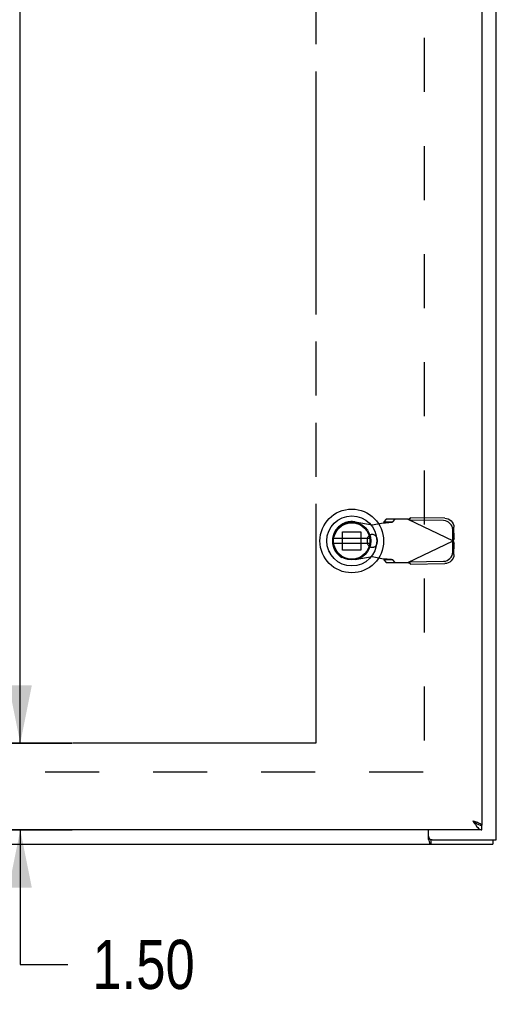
# Model space of a CAD drawing. Extents: x 0 to 170, y 0 to 110.
# Tile 6 of 9: x 60 to 68, y 22 to 39. Entities that reach past the tile are written whole.
import ezdxf

# ---------------------------------------------------------------- set-up
doc = ezdxf.new("R2010")
doc.units = 0
doc.header["$LTSCALE"] = 9.35
doc.header["$MEASUREMENT"] = 0
doc.linetypes.add('HIDDEN', pattern=[0.2, 0.1, -0.1])
doc.linetypes.add('PHANTOM', pattern=[0.8, 0.45, -0.05, 0.1, -0.05, 0.1, -0.05])
doc.layers.get('0').update_dxf_attribs({"linetype": 'CONTINUOUS'})
for name, color, linetype in [('AVAILABLE_DOOR_SPACE', 7, 'CONTINUOUS'), ('DEFAULT_2', 8, 'HIDDEN'), ('DIMENSIONS', 7, 'CONTINUOUS')]:
    doc.layers.add(name, color=color, linetype=linetype)
doc.styles.get("Standard").update_dxf_attribs({"font": 'txt', "width": 0.8})
doc.dimstyles.new('DIMSTYLE_1', dxfattribs={"dimtxt": 0.85, "dimasz": 1, "dimexe": 0.18, "dimexo": 0.0625, "dimgap": 0.09, "dimtad": 0, "dimtih": 1, "dimtoh": 1, "dimzin": 4, "dimtxsty": 'STANDARD', "dimblk": '_FILLED', "dimblk1": '_FILLED', "dimblk2": '_FILLED', "dimcen": 0.09, "dimazin": 3, "dimtfac": 1, "dimtofl": 0, "dimtmove": 0, "dimatfit": 3, "dimtolj": 1, "dimtzin": 4})

# ---------------------------------------------------------------- blocks, each defined once
blk = doc.blocks.new('_FILLED')
at = {"color": 0, "linetype": 'BYBLOCK'}
blk.add_solid([(0, 0), (-1, 0.2), (-1, -0.2)], dxfattribs=at)
blk = doc.blocks.new('*D7')
at = {"layer": 'DIMENSIONS', "color": 2, "linetype": 'CONTINUOUS'}
for p, q in [((60.772, 83.2), (59.071, 83.2)), ((59.872, 83.2), (59.872, 59.045)), ((59.872, 26.7), (59.872, 57.345)), ((60.772, 26.7), (59.071, 26.7))]:
    blk.add_line(p, q, dxfattribs=at)
for p, rotation in [((59.872, 83.2), 90), ((59.872, 26.7), 270)]:
    blk.add_blockref('_FILLED', p, dxfattribs=dict(at, rotation=rotation))
at = {"layer": 'DIMENSIONS', "color": 2, "linetype": 'CONTINUOUS', "width": 0.8}
blk.add_text('56.50', height=0.85, dxfattribs=at).set_placement((58.172, 57.77))
blk = doc.blocks.new('*D10')
at = {"layer": 'DIMENSIONS', "color": 2, "linetype": 'CONTINUOUS'}
for p, q in [((59.872, 26.7), (59.872, 28.7)), ((59.071, 26.7), (60.772, 26.7)), ((59.071, 25.2), (60.772, 25.2)), ((59.872, 25.2), (59.872, 22.872)), ((59.872, 22.872), (60.697, 22.872))]:
    blk.add_line(p, q, dxfattribs=at)
for p, rotation in [((59.872, 26.7), 270), ((59.872, 25.2), 90)]:
    blk.add_blockref('_FILLED', p, dxfattribs=dict(at, rotation=rotation))
at = {"layer": 'DIMENSIONS', "color": 2, "linetype": 'CONTINUOUS', "width": 0.8}
blk.add_text('1.50', height=0.85, dxfattribs=at).set_placement((61.122, 22.447))

msp = doc.modelspace()

# ---------------------------------------------------------------- linework, layer by layer
at = {"color": 3, "linetype": 'CONTINUOUS'}
for p, q in [((68.113, 25.028), (68.113, 84.872)), ((67.863, 84.622), (67.863, 25.278)), ((67.863, 25.2), (44.238, 25.2)), ((66.941, 25.031), (66.941, 25.2)), ((44.176, 24.95), (68.05, 24.95)), ((67.001, 25.028), (68.113, 25.028))]:
    msp.add_line(p, q, dxfattribs=at)
at = {"color": 6, "linetype": 'CONTINUOUS'}
for p, q in [((65.923, 30.237), (65.299, 30.237)), ((65.299, 30.158), (65.923, 30.158))]:
    msp.add_line(p, q, dxfattribs=at)
at = {"color": 7, "linetype": 'CONTINUOUS'}
for p, q in [((65.217, 30.023), (65.236, 29.981)), ((67.863, 25.2), (67.863, 25.278)), ((67.001, 25.028), (66.978, 25.028)), ((66.978, 25.028), (66.978, 24.95)), ((68.05, 25.028), (68.05, 24.95))]:
    msp.add_line(p, q, dxfattribs=at)
at = {"color": 3, "linetype": 'CONTINUOUS'}
for points in [[(67.707, 25.356), (67.728, 25.349), (67.748, 25.343), (67.767, 25.336), (67.785, 25.33), (67.802, 25.323), (67.818, 25.317), (67.831, 25.31), (67.842, 25.304), (67.851, 25.297), (67.858, 25.291), (67.862, 25.284), (67.863, 25.278)], [(67.707, 25.356), (67.721, 25.333), (67.736, 25.312), (67.75, 25.291), (67.764, 25.271), (67.778, 25.253), (67.792, 25.238), (67.807, 25.224), (67.821, 25.214), (67.835, 25.206), (67.849, 25.201), (67.863, 25.2)], [(66.941, 25.031), (66.944, 25.026), (66.946, 25.02), (66.947, 25.013), (66.949, 25.005)], [(66.949, 25.005), (66.952, 24.99), (66.954, 24.983), (66.955, 24.976), (66.957, 24.971), (66.959, 24.966), (66.961, 24.961), (66.964, 24.957), (66.966, 24.954), (66.969, 24.952), (66.971, 24.951), (66.974, 24.95), (66.978, 24.95)]]:
    msp.add_lwpolyline(points, dxfattribs=at)
at = {"color": 7, "linetype": 'CONTINUOUS'}
for points in [[(67.707, 25.356), (67.721, 25.347), (67.734, 25.338), (67.746, 25.33), (67.757, 25.321), (67.767, 25.312), (67.769, 25.311)], [(67.707, 25.356), (67.721, 25.345), (67.736, 25.334), (67.75, 25.323), (67.764, 25.313)], [(67.764, 25.313), (67.778, 25.305), (67.792, 25.297), (67.807, 25.29), (67.821, 25.285), (67.835, 25.281), (67.849, 25.278), (67.863, 25.278)], [(66.966, 25.04), (66.967, 25.037), (66.969, 25.033), (66.971, 25.031), (66.973, 25.029), (66.976, 25.028), (66.978, 25.028)]]:
    msp.add_lwpolyline(points, dxfattribs=at)
for radius in [0.551, 0.433, 0.329, 0.317]:
    msp.add_circle((65.611, 30.197), radius, dxfattribs=at)
at = {"color": 6, "linetype": 'CONTINUOUS'}
msp.add_circle((65.611, 30.197), 0.315, dxfattribs=at)
at = {"color": 3, "linetype": 'CONTINUOUS'}
msp.add_arc((67.001, 25.088), 0.06, 180, 270, dxfattribs=at)
at = {"layer": 'AVAILABLE_DOOR_SPACE', "color": 4, "linetype": 'PHANTOM'}
for p, q in [((64.988, 83.2), (64.988, 26.7)), ((64.988, 26.7), (45.738, 26.7))]:
    msp.add_line(p, q, dxfattribs=at)
at = {"layer": 'DEFAULT_2', "color": 8, "linetype": 'HIDDEN'}
for p, q in [((66.863, 83.778), (66.863, 26.122)), ((65.671, 30.527), (65.965, 30.473)), ((65.965, 30.473), (66.162, 30.511)), ((66.208, 30.571), (66.166, 30.525)), ((66.166, 30.525), (66.321, 30.525)), ((66.581, 30.571), (66.208, 30.571)), ((66.321, 30.525), (66.363, 30.571)), ((66.581, 30.571), (67.369, 30.197)), ((66.61, 30.558), (66.63, 30.599)), ((67.2, 30.548), (66.61, 30.558)), ((67.22, 30.589), (66.63, 30.599)), ((65.452, 30.357), (65.77, 30.357)), ((65.452, 30.038), (65.452, 30.357)), ((65.77, 30.357), (65.77, 30.038)), ((67.362, 30.2), (67.359, 30.393)), ((67.382, 30.242), (67.379, 30.435)), ((65.879, 30.221), (65.879, 30.174)), ((66.052, 30.221), (66.052, 30.174)), ((66.581, 29.823), (67.369, 30.197)), ((67.359, 30.001), (67.362, 30.194)), ((67.382, 30.242), (67.362, 30.2)), ((67.362, 30.194), (67.382, 30.153)), ((67.379, 29.96), (67.382, 30.153)), ((65.77, 30.038), (65.452, 30.038)), ((65.965, 29.922), (65.671, 29.868)), ((66.162, 29.884), (65.965, 29.922)), ((66.321, 29.869), (66.166, 29.869)), ((66.166, 29.869), (66.208, 29.823)), ((66.208, 29.823), (66.581, 29.823)), ((66.363, 29.823), (66.321, 29.869)), ((66.61, 29.837), (67.2, 29.847)), ((66.63, 29.795), (66.61, 29.837)), ((66.63, 29.795), (67.22, 29.805)), ((66.848, 26.2), (45.378, 26.2))]:
    msp.add_line(p, q, dxfattribs=at)
for points in [[(66.162, 30.511), (66.194, 30.513), (66.225, 30.515), (66.253, 30.517), (66.278, 30.519), (66.298, 30.521), (66.312, 30.523), (66.321, 30.525)], [(66.166, 30.525), (66.165, 30.52), (66.164, 30.516), (66.162, 30.511)], [(66.581, 30.571), (66.598, 30.581), (66.614, 30.59), (66.63, 30.599)], [(67.359, 30.393), (67.356, 30.423), (67.346, 30.452), (67.331, 30.478), (67.311, 30.501), (67.287, 30.521), (67.26, 30.535), (67.231, 30.544), (67.2, 30.548)], [(67.22, 30.589), (67.251, 30.586), (67.28, 30.577), (67.307, 30.562), (67.331, 30.543), (67.351, 30.52), (67.366, 30.493), (67.375, 30.465), (67.379, 30.435)], [(67.382, 30.242), (67.378, 30.227), (67.373, 30.212), (67.369, 30.197)], [(67.369, 30.197), (67.373, 30.182), (67.378, 30.167), (67.382, 30.153)], [(67.2, 29.847), (67.231, 29.85), (67.26, 29.859), (67.287, 29.874), (67.311, 29.893), (67.331, 29.916), (67.346, 29.943), (67.356, 29.972), (67.359, 30.001)], [(66.321, 29.869), (66.312, 29.871), (66.298, 29.874), (66.278, 29.876), (66.253, 29.878), (66.225, 29.88), (66.194, 29.882), (66.162, 29.884)], [(66.162, 29.884), (66.164, 29.879), (66.165, 29.874), (66.166, 29.869)], [(66.63, 29.795), (66.614, 29.804), (66.598, 29.814), (66.581, 29.823)], [(67.379, 29.96), (67.375, 29.93), (67.366, 29.901), (67.351, 29.875), (67.331, 29.852), (67.307, 29.832), (67.28, 29.818), (67.251, 29.809), (67.22, 29.805)]]:
    msp.add_lwpolyline(points, dxfattribs=at)
for centre, radius, start, end in [((65.611, 30.197), 0.335, 79.673, 280.327), ((65.965, 30.221), 0.0866, 0, 180), ((65.965, 30.174), 0.0866, 180, 360)]:
    msp.add_arc(centre, radius, start, end, dxfattribs=at)

# ---------------------------------------------------------------- dimensions: what is measured, and where the dimension line sits
at = {"layer": 'DIMENSIONS', "color": 2, "linetype": 'CONTINUOUS'}
for p1, angle, picture, middle in [((60.772, 83.2), 270, '*D7', (59.872, 58.195)), ((60.772, 25.2), 90, '*D10', (62.482, 22.872))]:
    dim = msp.add_linear_dim(base=(59.872, 26.7), p1=p1, p2=(60.772, 26.7), angle=angle, dimstyle='DIMSTYLE_1', dxfattribs=at)
    dim.commit()
    dim.dimension.update_dxf_attribs({"geometry": picture, "text_midpoint": middle, "dimtype": 160})

doc.saveas('drawing.dxf')
